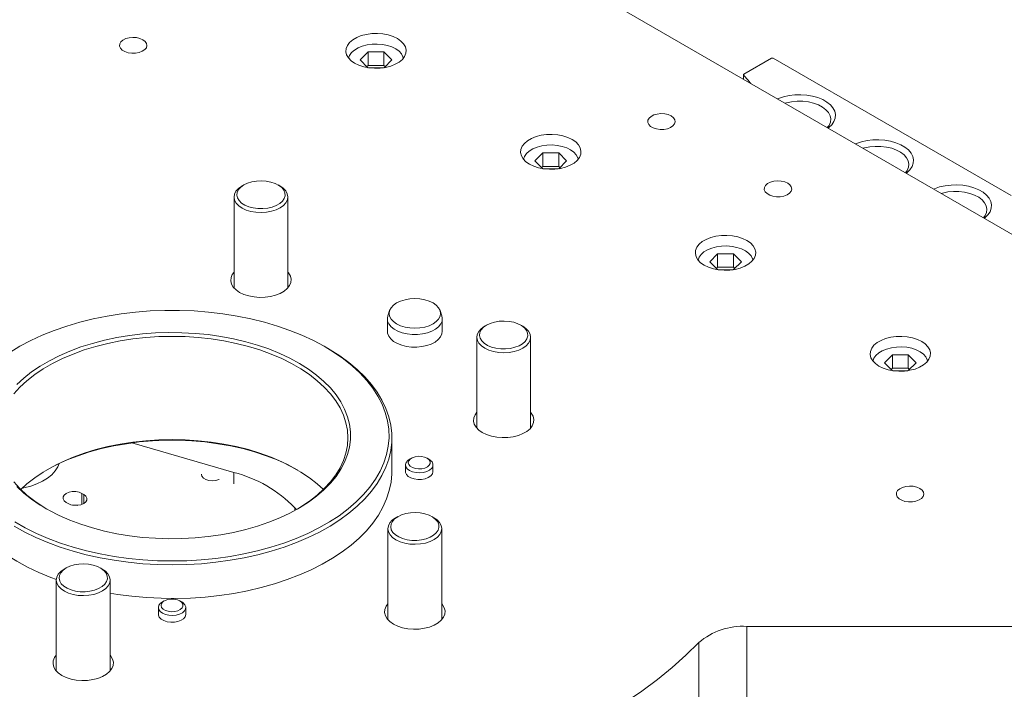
# Model space of a CAD drawing. Header units: millimetres. Extents: x 50 to 2915, y 50 to 2050.
# Tile 41 of 48: x 2359 to 2538, y 1555 to 1677. Entities that reach past the tile are written whole.
import ezdxf

# ---------------------------------------------------------------- set-up
doc = ezdxf.new("R2010")
doc.units = ezdxf.units.MM
doc.header["$LTSCALE"] = 10

msp = doc.modelspace()

# ---------------------------------------------------------------- linework, layer by layer
at = {"color": 7, "linetype": 'Continuous', "lineweight": 15}
for p, q in [((2623.501, 1589.42), (2376.951, 1731.751)), ((2421.086, 1669.499), (2422.53, 1670.942)), ((2422.53, 1670.942), (2425.417, 1670.942)), ((2422.53, 1668.493), (2422.53, 1670.942)), ((2425.417, 1670.942), (2426.86, 1669.499)), ((2425.417, 1668.493), (2425.417, 1670.942)), ((2422.515, 1668.071), (2421.086, 1669.499)), ((2426.86, 1669.499), (2425.431, 1668.071)), ((2495.992, 1669.803), (2490.93, 1666.881)), ((2496.275, 1669.803), (2539.6, 1644.792)), ((2422.53, 1668.493), (2422.311, 1668.274)), ((2425.417, 1668.493), (2422.53, 1668.493)), ((2425.334, 1668.056), (2422.612, 1668.056)), ((2425.635, 1668.274), (2425.417, 1668.493)), ((2490.872, 1666.799), (2490.872, 1665.985)), ((2452.906, 1651.13), (2454.35, 1652.573)), ((2454.335, 1649.702), (2452.906, 1651.13)), ((2454.35, 1652.573), (2457.236, 1652.573)), ((2454.35, 1650.124), (2454.35, 1652.573)), ((2457.236, 1652.573), (2458.68, 1651.13)), ((2457.236, 1650.124), (2457.236, 1652.573)), ((2458.68, 1651.13), (2457.251, 1649.702)), ((2454.35, 1650.124), (2454.131, 1649.905)), ((2457.236, 1650.124), (2454.35, 1650.124)), ((2457.154, 1649.687), (2454.432, 1649.687)), ((2457.455, 1649.905), (2457.236, 1650.124)), ((2399.915, 1646.755), (2399.561, 1646.551)), ((2406.492, 1646.551), (2406.138, 1646.755)), ((2398.126, 1644.551), (2398.126, 1628.003)), ((2407.926, 1628.003), (2407.926, 1644.551)), ((2484.726, 1632.761), (2486.169, 1634.204)), ((2486.169, 1634.204), (2489.056, 1634.204)), ((2486.169, 1631.754), (2486.169, 1634.204)), ((2489.056, 1634.204), (2490.5, 1632.761)), ((2489.056, 1631.754), (2489.056, 1634.204)), ((2486.155, 1631.332), (2484.726, 1632.761)), ((2486.169, 1631.754), (2485.951, 1631.536)), ((2489.056, 1631.754), (2486.169, 1631.754)), ((2488.974, 1631.318), (2486.252, 1631.318)), ((2489.275, 1631.536), (2489.056, 1631.754)), ((2490.5, 1632.761), (2489.071, 1631.332)), ((2426.044, 1622.393), (2426.044, 1620.107)), ((2426.451, 1623.885), (2426.135, 1622.94)), ((2435.954, 1622.94), (2435.638, 1623.885)), ((2436.044, 1620.107), (2436.044, 1622.393)), ((2444.109, 1621.242), (2443.755, 1621.038)), ((2450.686, 1621.038), (2450.332, 1621.242)), ((2442.32, 1619.038), (2442.32, 1602.49)), ((2452.12, 1602.49), (2452.12, 1619.038)), ((2415.139, 1617.044), (2414.785, 1617.248)), ((2516.546, 1614.392), (2517.989, 1615.835)), ((2517.989, 1615.835), (2520.876, 1615.835)), ((2517.989, 1613.385), (2517.989, 1615.835)), ((2520.876, 1615.835), (2522.319, 1614.392)), ((2520.876, 1613.385), (2520.876, 1615.835)), ((2517.974, 1612.963), (2516.546, 1614.392)), ((2517.989, 1613.385), (2517.771, 1613.167)), ((2520.876, 1613.385), (2517.989, 1613.385)), ((2521.094, 1613.167), (2520.876, 1613.385)), ((2522.319, 1614.392), (2520.891, 1612.963)), ((2520.794, 1612.948), (2518.071, 1612.948)), ((2398.084, 1594.422), (2379.532, 1599.809)), ((2426.85, 1594.594), (2426.85, 1600.718)), ((2429.35, 1595.819), (2429.35, 1594.594)), ((2429.757, 1596.608), (2430.082, 1596.839)), ((2430.436, 1597.043), (2430.082, 1596.839)), ((2433.618, 1596.839), (2433.265, 1597.043)), ((2434.35, 1594.594), (2434.35, 1595.819)), ((2370.763, 1590.407), (2370.41, 1590.612)), ((2367.581, 1588.979), (2367.935, 1588.775)), ((2409.489, 1587.665), (2409.184, 1588.015)), ((2427.932, 1586.391), (2427.579, 1586.187)), ((2434.51, 1586.187), (2434.156, 1586.391)), ((2426.144, 1584.187), (2426.144, 1567.639)), ((2435.944, 1567.639), (2435.944, 1584.187)), ((2367.562, 1577.053), (2367.209, 1576.849)), ((2374.139, 1576.849), (2373.786, 1577.053)), ((2365.774, 1574.849), (2365.774, 1558.301)), ((2375.574, 1558.301), (2375.574, 1574.849)), ((2384.757, 1570.63), (2385.082, 1570.861)), ((2385.436, 1571.065), (2385.082, 1570.861)), ((2388.618, 1570.861), (2388.265, 1571.065)), ((2384.35, 1569.841), (2384.35, 1568.616)), ((2389.35, 1568.616), (2389.35, 1569.841)), ((2491.462, 1566.428), (2588.476, 1566.428)), ((2491.462, 1553.363), (2491.462, 1566.428)), ((2482.745, 1550.419), (2482.745, 1563.483))]:
    msp.add_line(p, q, dxfattribs=at)
at = {"color": 8, "linetype": 'Continuous', "lineweight": 15}
for p, q in [((2490.892, 1666.749), (2490.892, 1665.974)), ((2398.084, 1592.381), (2398.084, 1594.422)), ((2370.41, 1590.612), (2370.41, 1588.612)), ((2370.763, 1588.775), (2370.763, 1590.407)), ((2409.184, 1588.015), (2409.184, 1587.496))]:
    msp.add_line(p, q, dxfattribs=at)
at = {"color": 7, "linetype": 'Continuous', "lineweight": 15, "flags": 128}
for points in [[(2420.084, 1668.887), (2419.436, 1669.338), (2418.942, 1669.85), (2418.619, 1670.405), (2418.479, 1670.986), (2418.526, 1671.571), (2418.758, 1672.141), (2419.168, 1672.677), (2419.742, 1673.161), (2420.46, 1673.575), (2421.297, 1673.906), (2422.225, 1674.143), (2423.213, 1674.277), (2424.227, 1674.304), (2425.232, 1674.223), (2426.195, 1674.037), (2427.081, 1673.752), (2427.862, 1673.377), (2428.511, 1672.927), (2429.005, 1672.415), (2429.327, 1671.859), (2429.467, 1671.279), (2429.42, 1670.694), (2429.188, 1670.123), (2428.778, 1669.587), (2428.205, 1669.104), (2427.487, 1668.69), (2426.65, 1668.358), (2425.721, 1668.122), (2424.733, 1667.988), (2423.719, 1667.961), (2422.714, 1668.041), (2421.752, 1668.228), (2420.865, 1668.513), (2420.084, 1668.887)], [(2381.547, 1673.173), (2381.958, 1672.86), (2382.208, 1672.494), (2382.278, 1672.103), (2382.162, 1671.716), (2381.869, 1671.361), (2381.422, 1671.065), (2380.853, 1670.849), (2380.204, 1670.731), (2379.523, 1670.717), (2378.862, 1670.81), (2378.268, 1671.003), (2377.787, 1671.281), (2377.453, 1671.623), (2377.292, 1672.005), (2377.315, 1672.398), (2377.521, 1672.773), (2377.895, 1673.101), (2378.408, 1673.36), (2379.023, 1673.528), (2379.694, 1673.595), (2380.371, 1673.555), (2381.004, 1673.411), (2381.547, 1673.173)], [(2418.997, 1669.78), (2419.176, 1670.312), (2419.529, 1670.822), (2420.043, 1671.283), (2420.699, 1671.681), (2421.473, 1671.999), (2422.338, 1672.227), (2423.262, 1672.356), (2424.211, 1672.382), (2425.152, 1672.304), (2426.05, 1672.125), (2426.873, 1671.85), (2427.592, 1671.491), (2428.179, 1671.06), (2428.615, 1670.572), (2428.883, 1670.045), (2428.949, 1669.78)], [(2490.892, 1666.749), (2490.88, 1666.766), (2490.874, 1666.783), (2490.872, 1666.801), (2490.875, 1666.818), (2490.882, 1666.836), (2490.894, 1666.852), (2490.91, 1666.867), (2490.93, 1666.881)], [(2497.079, 1662.402), (2497.225, 1662.464), (2498.159, 1662.785), (2499.171, 1663.013), (2500.234, 1663.142), (2501.32, 1663.168), (2502.398, 1663.09), (2503.439, 1662.911), (2504.415, 1662.636), (2505.3, 1662.271), (2506.068, 1661.828), (2506.699, 1661.317), (2507.176, 1660.754), (2507.486, 1660.152), (2507.621, 1659.53), (2507.576, 1658.903), (2507.353, 1658.289), (2506.958, 1657.705), (2506.402, 1657.166), (2506.294, 1657.082)], [(2506.142, 1657.17), (2506.449, 1657.583), (2506.7, 1658.157), (2506.769, 1658.748), (2506.654, 1659.337), (2506.359, 1659.904), (2505.893, 1660.432), (2505.272, 1660.903), (2504.514, 1661.303), (2503.646, 1661.618), (2502.694, 1661.838), (2501.689, 1661.957), (2500.663, 1661.97), (2499.65, 1661.878), (2498.681, 1661.682), (2498.442, 1661.615)], [(2477.713, 1659.294), (2478.125, 1658.981), (2478.374, 1658.616), (2478.444, 1658.225), (2478.328, 1657.837), (2478.036, 1657.482), (2477.589, 1657.186), (2477.019, 1656.97), (2476.37, 1656.852), (2475.69, 1656.838), (2475.028, 1656.931), (2474.435, 1657.124), (2473.954, 1657.402), (2473.62, 1657.744), (2473.459, 1658.126), (2473.482, 1658.519), (2473.688, 1658.894), (2474.061, 1659.222), (2474.574, 1659.481), (2475.189, 1659.649), (2475.86, 1659.716), (2476.537, 1659.676), (2477.171, 1659.532), (2477.713, 1659.294)], [(2451.904, 1650.518), (2451.256, 1650.969), (2450.762, 1651.481), (2450.439, 1652.036), (2450.299, 1652.616), (2450.346, 1653.202), (2450.578, 1653.772), (2450.988, 1654.308), (2451.562, 1654.791), (2452.279, 1655.206), (2453.117, 1655.537), (2454.045, 1655.774), (2455.033, 1655.908), (2456.047, 1655.935), (2457.052, 1655.854), (2458.015, 1655.668), (2458.901, 1655.382), (2459.682, 1655.008), (2460.33, 1654.557), (2460.824, 1654.046), (2461.147, 1653.49), (2461.287, 1652.91), (2461.24, 1652.324), (2461.008, 1651.754), (2460.598, 1651.218), (2460.024, 1650.735), (2459.307, 1650.32), (2458.469, 1649.989), (2457.541, 1649.753), (2456.553, 1649.618), (2455.539, 1649.591), (2454.534, 1649.672), (2453.571, 1649.859), (2452.685, 1650.144), (2451.904, 1650.518)], [(2511.292, 1654.197), (2511.438, 1654.259), (2512.371, 1654.58), (2513.384, 1654.808), (2514.447, 1654.937), (2515.533, 1654.963), (2516.611, 1654.885), (2517.652, 1654.706), (2518.628, 1654.431), (2519.512, 1654.066), (2520.281, 1653.623), (2520.912, 1653.112), (2521.389, 1652.549), (2521.699, 1651.948), (2521.834, 1651.325), (2521.789, 1650.698), (2521.566, 1650.085), (2521.171, 1649.5), (2520.615, 1648.961), (2520.507, 1648.877)], [(2450.817, 1651.411), (2450.996, 1651.943), (2451.349, 1652.453), (2451.863, 1652.914), (2452.519, 1653.311), (2453.293, 1653.63), (2454.158, 1653.858), (2455.081, 1653.987), (2456.031, 1654.013), (2456.972, 1653.935), (2457.87, 1653.756), (2458.693, 1653.481), (2459.412, 1653.122), (2459.999, 1652.691), (2460.435, 1652.203), (2460.703, 1651.676), (2460.769, 1651.411)], [(2520.355, 1648.965), (2520.662, 1649.378), (2520.913, 1649.952), (2520.982, 1650.543), (2520.867, 1651.132), (2520.572, 1651.699), (2520.106, 1652.227), (2519.485, 1652.698), (2518.727, 1653.098), (2517.859, 1653.413), (2516.906, 1653.633), (2515.901, 1653.752), (2514.876, 1653.765), (2513.862, 1653.673), (2512.894, 1653.477), (2512.655, 1653.41)], [(2399.343, 1646.349), (2399.903, 1646.748), (2400.59, 1647.075), (2401.378, 1647.314), (2402.233, 1647.458), (2403.12, 1647.499), (2404.004, 1647.436), (2404.847, 1647.272), (2405.616, 1647.013), (2406.279, 1646.67), (2406.809, 1646.257), (2407.184, 1645.791), (2407.389, 1645.29), (2407.415, 1644.777), (2407.261, 1644.27), (2406.934, 1643.792), (2406.447, 1643.362), (2405.82, 1642.997), (2405.079, 1642.713), (2404.254, 1642.52), (2403.378, 1642.427), (2402.488, 1642.438), (2401.62, 1642.553), (2400.809, 1642.765), (2400.09, 1643.068), (2399.49, 1643.448), (2399.036, 1643.89), (2398.744, 1644.375), (2398.628, 1644.885), (2398.692, 1645.397), (2398.934, 1645.892), (2399.343, 1646.349)], [(2498.927, 1647.048), (2499.338, 1646.735), (2499.588, 1646.369), (2499.657, 1645.978), (2499.542, 1645.591), (2499.249, 1645.236), (2498.802, 1644.94), (2498.232, 1644.724), (2497.584, 1644.605), (2496.903, 1644.592), (2496.242, 1644.685), (2495.648, 1644.878), (2495.167, 1645.156), (2494.833, 1645.498), (2494.672, 1645.88), (2494.695, 1646.273), (2494.901, 1646.648), (2495.274, 1646.976), (2495.788, 1647.234), (2496.402, 1647.403), (2497.073, 1647.47), (2497.751, 1647.43), (2498.384, 1647.286), (2498.927, 1647.048)], [(2406.492, 1646.551), (2407.072, 1646.147), (2407.534, 1645.661), (2407.822, 1645.132), (2407.926, 1644.58), (2407.842, 1644.028), (2407.572, 1643.496), (2407.128, 1643.004), (2406.527, 1642.572), (2405.791, 1642.215), (2404.948, 1641.949), (2404.032, 1641.783), (2403.077, 1641.723), (2402.12, 1641.771), (2401.198, 1641.927), (2400.346, 1642.183), (2399.597, 1642.53), (2398.98, 1642.955), (2398.519, 1643.442), (2398.231, 1643.971), (2398.127, 1644.522), (2398.211, 1645.074), (2398.48, 1645.606), (2398.924, 1646.098), (2398.924, 1646.098)], [(2398.924, 1646.098), (2399.526, 1646.53), (2399.561, 1646.551)], [(2525.505, 1645.992), (2525.651, 1646.054), (2526.584, 1646.375), (2527.596, 1646.603), (2528.66, 1646.732), (2529.745, 1646.758), (2530.824, 1646.68), (2531.865, 1646.501), (2532.841, 1646.226), (2533.725, 1645.861), (2534.493, 1645.418), (2535.125, 1644.907), (2535.602, 1644.344), (2535.912, 1643.743), (2536.046, 1643.12), (2536.002, 1642.494), (2535.779, 1641.88), (2535.384, 1641.295), (2534.827, 1640.757), (2534.72, 1640.672)], [(2534.568, 1640.76), (2534.875, 1641.173), (2535.126, 1641.748), (2535.195, 1642.338), (2535.08, 1642.927), (2534.785, 1643.494), (2534.319, 1644.022), (2533.697, 1644.493), (2532.94, 1644.893), (2532.071, 1645.208), (2531.119, 1645.428), (2530.114, 1645.547), (2529.089, 1645.56), (2528.075, 1645.468), (2527.107, 1645.272), (2526.867, 1645.205)], [(2483.724, 1632.149), (2483.075, 1632.6), (2482.581, 1633.111), (2482.259, 1633.667), (2482.119, 1634.247), (2482.166, 1634.833), (2482.398, 1635.403), (2482.808, 1635.939), (2483.381, 1636.422), (2484.099, 1636.837), (2484.936, 1637.168), (2485.865, 1637.404), (2486.853, 1637.539), (2487.867, 1637.566), (2488.872, 1637.485), (2489.834, 1637.298), (2490.721, 1637.013), (2491.502, 1636.639), (2492.15, 1636.188), (2492.644, 1635.676), (2492.967, 1635.121), (2493.107, 1634.541), (2493.06, 1633.955), (2492.828, 1633.385), (2492.418, 1632.849), (2491.844, 1632.365), (2491.126, 1631.951), (2490.289, 1631.62), (2489.361, 1631.383), (2488.373, 1631.249), (2487.359, 1631.222), (2486.354, 1631.303), (2485.391, 1631.489), (2484.505, 1631.774), (2483.724, 1632.149)], [(2482.637, 1633.042), (2482.815, 1633.574), (2483.169, 1634.083), (2483.683, 1634.545), (2484.339, 1634.942), (2485.113, 1635.261), (2485.977, 1635.488), (2486.901, 1635.618), (2487.851, 1635.644), (2488.792, 1635.566), (2489.69, 1635.386), (2490.513, 1635.112), (2491.231, 1634.753), (2491.819, 1634.321), (2492.255, 1633.834), (2492.522, 1633.307), (2492.589, 1633.042)], [(2407.926, 1630.887), (2408.058, 1630.728), (2408.38, 1630.172), (2408.52, 1629.592), (2408.474, 1629.006), (2408.241, 1628.436), (2407.831, 1627.9), (2407.258, 1627.417), (2406.54, 1627.002), (2405.703, 1626.671), (2404.774, 1626.435), (2403.786, 1626.3), (2402.772, 1626.273), (2401.767, 1626.354), (2400.805, 1626.541), (2399.918, 1626.826), (2399.137, 1627.2), (2398.489, 1627.651), (2397.995, 1628.163), (2397.672, 1628.718), (2397.532, 1629.298), (2397.579, 1629.884), (2397.811, 1630.454), (2398.126, 1630.887)], [(2431.044, 1620.672), (2430.132, 1620.724), (2429.254, 1620.878), (2428.445, 1621.127), (2427.736, 1621.463), (2427.154, 1621.872), (2426.722, 1622.339), (2426.456, 1622.846), (2426.366, 1623.373), (2426.456, 1623.9), (2426.722, 1624.406), (2427.154, 1624.873), (2427.736, 1625.283), (2428.445, 1625.619), (2429.254, 1625.868), (2430.132, 1626.022), (2431.044, 1626.074), (2431.957, 1626.022), (2432.835, 1625.868), (2433.643, 1625.619), (2434.352, 1625.283), (2434.934, 1624.873), (2435.367, 1624.406), (2435.633, 1623.9), (2435.723, 1623.373), (2435.633, 1622.846), (2435.367, 1622.339), (2434.934, 1621.872), (2434.352, 1621.463), (2433.643, 1621.127), (2432.835, 1620.878), (2431.957, 1620.724), (2431.044, 1620.672)], [(2386.85, 1578.323), (2389.517, 1578.375), (2392.171, 1578.531), (2394.801, 1578.79), (2397.395, 1579.151), (2399.941, 1579.612), (2402.427, 1580.171), (2404.842, 1580.826), (2407.175, 1581.574), (2409.415, 1582.411), (2411.552, 1583.333), (2413.577, 1584.336), (2415.479, 1585.416), (2417.251, 1586.567), (2418.885, 1587.786), (2420.372, 1589.064), (2421.706, 1590.398), (2422.881, 1591.781), (2423.891, 1593.207), (2424.733, 1594.668), (2425.402, 1596.16), (2425.895, 1597.673), (2426.209, 1599.203), (2426.344, 1600.741), (2426.299, 1602.281), (2426.074, 1603.816), (2425.67, 1605.339), (2425.089, 1606.842), (2424.334, 1608.319), (2423.407, 1609.764), (2422.313, 1611.169), (2421.058, 1612.528), (2419.647, 1613.835), (2418.086, 1615.084), (2416.382, 1616.27), (2414.544, 1617.386), (2412.579, 1618.428), (2410.497, 1619.391), (2408.307, 1620.271), (2406.02, 1621.064), (2403.644, 1621.766), (2401.192, 1622.373), (2398.675, 1622.883), (2396.104, 1623.295), (2393.49, 1623.605), (2390.846, 1623.812), (2388.184, 1623.916), (2385.516, 1623.916), (2382.854, 1623.812), (2380.21, 1623.605), (2377.597, 1623.295), (2375.025, 1622.883), (2372.508, 1622.373), (2370.056, 1621.766), (2367.681, 1621.064), (2365.393, 1620.271), (2363.203, 1619.391), (2361.121, 1618.428), (2359.156, 1617.386), (2357.318, 1616.27)], [(2435.954, 1622.94), (2436.039, 1622.53), (2435.993, 1621.982), (2435.769, 1621.449), (2435.374, 1620.95), (2434.823, 1620.503), (2434.135, 1620.124), (2433.335, 1619.827), (2432.453, 1619.624), (2431.52, 1619.52), (2430.569, 1619.52), (2429.636, 1619.624), (2428.753, 1619.827), (2427.953, 1620.124), (2427.266, 1620.503), (2426.714, 1620.95), (2426.319, 1621.449), (2426.095, 1621.982), (2426.05, 1622.53), (2426.135, 1622.94)], [(2450.686, 1621.038), (2451.266, 1620.634), (2451.728, 1620.148), (2452.016, 1619.619), (2452.12, 1619.068), (2452.036, 1618.515), (2451.767, 1617.983), (2451.323, 1617.491), (2450.721, 1617.059), (2449.985, 1616.703), (2449.142, 1616.436), (2448.226, 1616.27), (2447.271, 1616.21), (2446.314, 1616.258), (2445.392, 1616.414), (2444.54, 1616.67), (2443.792, 1617.018), (2443.175, 1617.443), (2442.713, 1617.929), (2442.425, 1618.458), (2442.321, 1619.009), (2442.405, 1619.561), (2442.674, 1620.094), (2443.118, 1620.585), (2443.118, 1620.585)], [(2443.537, 1620.836), (2444.097, 1621.235), (2444.784, 1621.562), (2445.572, 1621.802), (2446.427, 1621.945), (2447.314, 1621.986), (2448.198, 1621.923), (2449.041, 1621.759), (2449.81, 1621.5), (2450.473, 1621.157), (2451.003, 1620.744), (2451.378, 1620.278), (2451.583, 1619.778), (2451.609, 1619.264), (2451.456, 1618.758), (2451.129, 1618.28), (2450.642, 1617.849), (2450.015, 1617.484), (2449.273, 1617.2), (2448.448, 1617.007), (2447.572, 1616.915), (2446.682, 1616.926), (2445.814, 1617.04), (2445.004, 1617.252), (2444.284, 1617.555), (2443.684, 1617.935), (2443.23, 1618.377), (2442.938, 1618.862), (2442.822, 1619.372), (2442.886, 1619.885), (2443.128, 1620.379), (2443.537, 1620.836)], [(2443.118, 1620.585), (2443.72, 1621.018), (2443.755, 1621.038)], [(2358.019, 1608.733), (2359.137, 1609.955), (2360.41, 1611.124), (2361.831, 1612.236), (2363.392, 1613.283), (2365.085, 1614.26), (2366.898, 1615.161), (2368.824, 1615.981), (2370.85, 1616.716), (2372.966, 1617.362), (2375.159, 1617.914), (2377.418, 1618.371), (2379.729, 1618.728), (2382.081, 1618.985), (2384.459, 1619.14), (2386.85, 1619.191)], [(2358.605, 1610.407), (2359.869, 1611.586), (2361.281, 1612.708), (2362.832, 1613.766), (2364.515, 1614.756), (2366.319, 1615.671), (2368.236, 1616.506), (2370.255, 1617.258), (2372.364, 1617.921), (2374.552, 1618.493), (2376.807, 1618.97), (2379.117, 1619.349), (2381.47, 1619.629), (2383.851, 1619.808), (2386.25, 1619.885), (2388.651, 1619.859), (2391.043, 1619.731), (2393.411, 1619.502), (2395.744, 1619.172), (2398.028, 1618.743), (2400.252, 1618.219), (2402.402, 1617.601), (2404.467, 1616.893), (2406.436, 1616.099), (2408.298, 1615.223), (2410.042, 1614.27), (2411.661, 1613.245), (2413.143, 1612.154), (2414.482, 1611.003), (2415.67, 1609.798), (2416.701, 1608.546), (2417.569, 1607.253), (2418.268, 1605.926), (2418.797, 1604.574), (2419.151, 1603.202), (2419.328, 1601.82), (2419.328, 1600.433), (2419.151, 1599.05), (2418.797, 1597.679), (2418.268, 1596.326), (2417.569, 1595), (2416.701, 1593.707), (2415.67, 1592.455), (2414.482, 1591.249), (2413.143, 1590.098), (2411.661, 1589.008), (2410.042, 1587.983), (2408.298, 1587.03), (2406.436, 1586.154), (2404.467, 1585.36), (2402.402, 1584.652), (2400.252, 1584.034), (2398.028, 1583.509), (2395.744, 1583.081), (2393.411, 1582.751), (2391.043, 1582.521), (2388.651, 1582.393), (2386.25, 1582.368), (2383.851, 1582.444), (2381.47, 1582.623), (2379.117, 1582.903), (2376.807, 1583.283), (2374.552, 1583.76), (2372.364, 1584.331), (2370.255, 1584.995), (2368.236, 1585.746), (2366.319, 1586.582), (2364.515, 1587.497), (2362.832, 1588.487), (2361.281, 1589.545), (2359.869, 1590.667), (2358.605, 1591.846)], [(2386.85, 1619.191), (2389.241, 1619.14), (2391.619, 1618.985), (2393.971, 1618.728), (2396.282, 1618.371), (2398.541, 1617.914), (2400.734, 1617.362), (2402.85, 1616.716), (2404.876, 1615.981), (2406.802, 1615.161), (2408.616, 1614.26), (2410.308, 1613.283), (2411.869, 1612.236), (2413.29, 1611.124), (2414.563, 1609.955), (2415.681, 1608.733), (2416.638, 1607.467), (2417.428, 1606.163), (2418.048, 1604.829), (2418.493, 1603.471), (2418.761, 1602.099), (2418.85, 1600.718), (2418.761, 1599.338), (2418.493, 1597.965), (2418.048, 1596.607), (2417.428, 1595.273), (2416.638, 1593.969), (2415.681, 1592.703), (2414.563, 1591.481), (2413.29, 1590.312), (2411.869, 1589.2), (2410.308, 1588.153), (2409.657, 1587.76)], [(2436.044, 1620.107), (2435.975, 1619.628), (2435.729, 1619.098), (2435.314, 1618.604), (2434.744, 1618.165), (2434.041, 1617.796), (2433.229, 1617.51), (2432.338, 1617.319), (2431.401, 1617.228), (2430.451, 1617.241), (2429.522, 1617.357), (2428.648, 1617.573), (2427.861, 1617.881), (2427.189, 1618.269), (2426.656, 1618.723), (2426.282, 1619.228), (2426.08, 1619.764), (2426.044, 1620.107)], [(2515.544, 1613.78), (2514.895, 1614.23), (2514.401, 1614.742), (2514.079, 1615.298), (2513.938, 1615.878), (2513.985, 1616.463), (2514.218, 1617.034), (2514.628, 1617.57), (2515.201, 1618.053), (2515.919, 1618.467), (2516.756, 1618.799), (2517.685, 1619.035), (2518.673, 1619.169), (2519.687, 1619.196), (2520.692, 1619.115), (2521.654, 1618.929), (2522.541, 1618.644), (2523.322, 1618.27), (2523.97, 1617.819), (2524.464, 1617.307), (2524.787, 1616.752), (2524.927, 1616.171), (2524.88, 1615.586), (2524.647, 1615.016), (2524.238, 1614.48), (2523.664, 1613.996), (2522.946, 1613.582), (2522.109, 1613.251), (2521.18, 1613.014), (2520.192, 1612.88), (2519.179, 1612.853), (2518.173, 1612.934), (2517.211, 1613.12), (2516.324, 1613.405), (2515.544, 1613.78)], [(2415.139, 1617.044), (2415.603, 1616.771), (2417.396, 1615.627), (2419.053, 1614.415), (2420.566, 1613.143), (2421.928, 1611.815), (2423.134, 1610.438), (2424.177, 1609.017), (2425.054, 1607.559), (2425.76, 1606.071), (2426.293, 1604.559), (2426.649, 1603.029), (2426.828, 1601.49), (2426.828, 1599.946), (2426.649, 1598.407), (2426.293, 1596.877), (2425.76, 1595.365), (2425.054, 1593.877), (2424.177, 1592.419), (2423.134, 1590.998), (2421.928, 1589.621), (2420.566, 1588.293), (2419.053, 1587.021), (2417.396, 1585.81), (2415.603, 1584.665), (2413.681, 1583.592), (2411.64, 1582.596), (2409.488, 1581.68), (2407.235, 1580.85), (2404.89, 1580.108), (2402.466, 1579.459), (2399.971, 1578.904), (2397.418, 1578.447), (2394.818, 1578.089), (2392.182, 1577.833), (2389.522, 1577.678), (2386.85, 1577.627), (2384.178, 1577.678), (2381.519, 1577.833), (2378.883, 1578.089), (2376.282, 1578.447), (2373.729, 1578.904), (2371.235, 1579.459), (2368.81, 1580.108), (2366.465, 1580.85), (2364.212, 1581.68), (2362.06, 1582.596), (2360.019, 1583.592), (2358.097, 1584.665)], [(2514.456, 1614.672), (2514.635, 1615.205), (2514.988, 1615.714), (2515.502, 1616.176), (2516.158, 1616.573), (2516.933, 1616.891), (2517.797, 1617.119), (2518.721, 1617.249), (2519.671, 1617.275), (2520.611, 1617.197), (2521.51, 1617.017), (2522.333, 1616.743), (2523.051, 1616.383), (2523.639, 1615.952), (2524.074, 1615.464), (2524.342, 1614.938), (2524.409, 1614.672)], [(2452.12, 1605.374), (2452.252, 1605.215), (2452.574, 1604.659), (2452.715, 1604.079), (2452.668, 1603.494), (2452.435, 1602.923), (2452.025, 1602.387), (2451.452, 1601.904), (2450.734, 1601.49), (2449.897, 1601.158), (2448.968, 1600.922), (2447.98, 1600.788), (2446.966, 1600.761), (2445.961, 1600.842), (2444.999, 1601.028), (2444.112, 1601.313), (2443.331, 1601.687), (2442.683, 1602.138), (2442.189, 1602.65), (2441.867, 1603.205), (2441.726, 1603.786), (2441.773, 1604.371), (2442.006, 1604.941), (2442.32, 1605.374)], [(2359.293, 1591.328), (2360.41, 1592.344), (2361.831, 1593.455), (2363.392, 1594.503), (2365.085, 1595.479), (2366.898, 1596.381), (2368.824, 1597.201), (2370.85, 1597.936), (2372.966, 1598.581), (2375.159, 1599.134), (2377.418, 1599.59), (2379.729, 1599.948), (2382.081, 1600.204), (2384.459, 1600.359), (2386.85, 1600.411), (2389.241, 1600.359), (2391.619, 1600.204), (2393.971, 1599.948), (2396.282, 1599.59), (2398.541, 1599.134), (2400.734, 1598.581), (2402.85, 1597.936), (2404.876, 1597.201), (2406.802, 1596.381), (2408.616, 1595.479), (2410.308, 1594.503), (2411.869, 1593.455), (2413.29, 1592.344), (2414.408, 1591.328)], [(2364.044, 1594.896), (2364.082, 1594.918), (2365.857, 1595.852), (2367.747, 1596.708), (2369.741, 1597.481), (2371.828, 1598.167), (2373.998, 1598.762), (2376.238, 1599.263), (2378.535, 1599.667), (2380.878, 1599.972), (2383.254, 1600.176), (2385.649, 1600.278), (2388.051, 1600.278), (2390.446, 1600.176), (2392.822, 1599.972), (2395.165, 1599.667), (2397.463, 1599.263), (2399.702, 1598.762), (2401.872, 1598.167), (2403.959, 1597.481), (2405.953, 1596.708), (2407.843, 1595.852), (2409.618, 1594.918), (2409.657, 1594.896)], [(2430.176, 1596.859), (2430.573, 1597.115), (2431.083, 1597.293), (2431.661, 1597.376), (2432.257, 1597.358), (2432.816, 1597.238), (2433.289, 1597.029), (2433.635, 1596.748), (2433.822, 1596.422), (2433.833, 1596.077), (2433.669, 1595.747), (2433.343, 1595.459), (2432.884, 1595.239), (2432.333, 1595.107), (2431.74, 1595.074), (2431.156, 1595.144), (2430.634, 1595.31), (2430.22, 1595.558), (2429.951, 1595.865), (2429.85, 1596.204), (2429.928, 1596.546), (2430.176, 1596.859)], [(2366.301, 1596.065), (2366.044, 1595.423), (2365.584, 1594.699), (2364.962, 1594.016), (2364.188, 1593.388), (2363.275, 1592.825), (2362.241, 1592.337), (2361.103, 1591.933), (2359.882, 1591.62), (2359.521, 1591.548)], [(2433.618, 1596.839), (2433.839, 1596.693), (2434.174, 1596.351), (2434.337, 1595.969), (2434.315, 1595.576), (2434.11, 1595.201), (2433.737, 1594.872), (2433.225, 1594.613), (2432.611, 1594.444), (2431.94, 1594.377), (2431.263, 1594.416), (2430.629, 1594.56), (2430.086, 1594.796), (2429.673, 1595.109), (2429.422, 1595.475), (2429.351, 1595.865), (2429.466, 1596.253), (2429.757, 1596.608), (2429.757, 1596.608)], [(2365.778, 1574.966), (2364.766, 1575.341), (2362.588, 1576.235), (2360.518, 1577.212), (2358.566, 1578.266), (2356.74, 1579.393), (2355.048, 1580.588), (2353.499, 1581.845), (2352.098, 1583.16), (2350.853, 1584.525), (2349.768, 1585.936), (2348.849, 1587.385), (2348.1, 1588.866), (2347.524, 1590.373), (2347.123, 1591.899), (2346.9, 1593.437), (2346.85, 1594.594)], [(2426.85, 1594.594), (2426.845, 1594.208), (2426.711, 1592.667), (2426.399, 1591.134), (2425.91, 1589.617), (2425.247, 1588.122), (2424.412, 1586.656), (2423.41, 1585.225), (2422.244, 1583.837), (2420.921, 1582.496), (2419.445, 1581.209), (2417.823, 1579.982), (2416.064, 1578.821), (2414.173, 1577.729), (2412.161, 1576.713), (2410.036, 1575.777), (2407.807, 1574.925), (2405.485, 1574.161), (2403.079, 1573.488), (2400.601, 1572.91), (2398.061, 1572.428), (2395.471, 1572.045), (2392.843, 1571.763), (2390.188, 1571.583), (2387.518, 1571.506), (2384.846, 1571.531), (2382.182, 1571.66), (2379.539, 1571.891), (2376.928, 1572.224), (2375.574, 1572.439)], [(2395.403, 1593.16), (2395.346, 1593.136), (2394.786, 1592.982), (2394.171, 1592.933), (2393.559, 1592.993), (2393.008, 1593.158), (2392.57, 1593.411), (2392.284, 1593.73), (2392.179, 1594.083), (2392.179, 1594.102)], [(2434.35, 1594.594), (2434.349, 1594.545), (2434.233, 1594.157), (2433.941, 1593.802), (2433.493, 1593.506), (2432.924, 1593.291), (2432.275, 1593.172), (2431.594, 1593.158), (2430.933, 1593.251), (2430.34, 1593.444), (2429.858, 1593.722), (2429.524, 1594.065), (2429.363, 1594.446), (2429.35, 1594.594)], [(2364.044, 1587.76), (2363.392, 1588.153), (2361.831, 1589.2), (2360.41, 1590.312), (2359.137, 1591.481), (2358.019, 1592.703)], [(2522.968, 1591.532), (2523.38, 1591.219), (2523.629, 1590.854), (2523.699, 1590.463), (2523.583, 1590.075), (2523.291, 1589.72), (2522.843, 1589.424), (2522.274, 1589.209), (2521.625, 1589.09), (2520.945, 1589.076), (2520.283, 1589.169), (2519.69, 1589.362), (2519.208, 1589.64), (2518.875, 1589.982), (2518.713, 1590.364), (2518.737, 1590.757), (2518.943, 1591.132), (2519.316, 1591.46), (2519.829, 1591.719), (2520.444, 1591.888), (2521.115, 1591.954), (2521.792, 1591.914), (2522.426, 1591.77), (2522.968, 1591.532)], [(2370.41, 1590.612), (2369.904, 1590.824), (2369.309, 1590.935), (2368.683, 1590.935), (2368.088, 1590.824), (2367.581, 1590.612), (2367.214, 1590.319), (2367.02, 1589.976), (2367.02, 1589.615), (2367.214, 1589.271), (2367.581, 1588.979)], [(2367.935, 1588.775), (2368.441, 1588.562), (2369.036, 1588.451), (2369.662, 1588.451), (2370.257, 1588.562), (2370.763, 1588.775), (2371.131, 1589.067), (2371.325, 1589.41), (2371.325, 1589.772), (2371.131, 1590.115), (2370.763, 1590.407)], [(2369.602, 1588.446), (2369.309, 1588.486), (2368.743, 1588.491)], [(2427.361, 1585.985), (2427.921, 1586.384), (2428.608, 1586.711), (2429.396, 1586.951), (2430.251, 1587.094), (2431.138, 1587.135), (2432.022, 1587.072), (2432.865, 1586.908), (2433.634, 1586.649), (2434.297, 1586.306), (2434.827, 1585.893), (2435.202, 1585.427), (2435.407, 1584.927), (2435.433, 1584.413), (2435.279, 1583.907), (2434.952, 1583.428), (2434.465, 1582.998), (2433.838, 1582.633), (2433.097, 1582.349), (2432.272, 1582.156), (2431.396, 1582.064), (2430.506, 1582.075), (2429.638, 1582.189), (2428.827, 1582.401), (2428.108, 1582.704), (2427.508, 1583.084), (2427.053, 1583.526), (2426.762, 1584.011), (2426.646, 1584.521), (2426.71, 1585.034), (2426.952, 1585.528), (2427.361, 1585.985)], [(2358.221, 1585.416), (2360.123, 1584.336), (2362.148, 1583.333), (2364.285, 1582.411), (2366.525, 1581.574), (2368.858, 1580.826), (2371.273, 1580.171), (2373.759, 1579.612), (2376.305, 1579.151), (2378.899, 1578.79), (2381.529, 1578.531), (2384.183, 1578.375), (2386.85, 1578.323)], [(2434.51, 1586.187), (2435.09, 1585.783), (2435.552, 1585.297), (2435.84, 1584.768), (2435.944, 1584.216), (2435.86, 1583.664), (2435.59, 1583.132), (2435.146, 1582.64), (2434.545, 1582.208), (2433.809, 1581.852), (2432.966, 1581.585), (2432.05, 1581.419), (2431.095, 1581.359), (2430.138, 1581.407), (2429.216, 1581.563), (2428.364, 1581.819), (2427.615, 1582.166), (2426.998, 1582.591), (2426.537, 1583.078), (2426.249, 1583.607), (2426.145, 1584.158), (2426.229, 1584.71), (2426.498, 1585.243), (2426.942, 1585.734), (2426.942, 1585.734)], [(2426.942, 1585.734), (2427.544, 1586.167), (2427.579, 1586.187)], [(2366.99, 1576.646), (2367.55, 1577.046), (2368.238, 1577.372), (2369.025, 1577.612), (2369.88, 1577.756), (2370.768, 1577.797), (2371.651, 1577.734), (2372.495, 1577.57), (2373.264, 1577.311), (2373.927, 1576.968), (2374.457, 1576.555), (2374.832, 1576.088), (2375.036, 1575.588), (2375.063, 1575.074), (2374.909, 1574.568), (2374.582, 1574.09), (2374.095, 1573.66), (2373.468, 1573.295), (2372.727, 1573.011), (2371.901, 1572.818), (2371.026, 1572.725), (2370.135, 1572.736), (2369.267, 1572.85), (2368.457, 1573.063), (2367.737, 1573.366), (2367.138, 1573.746), (2366.683, 1574.187), (2366.392, 1574.673), (2366.276, 1575.183), (2366.34, 1575.695), (2366.581, 1576.19), (2366.99, 1576.646)], [(2374.139, 1576.849), (2374.72, 1576.445), (2375.181, 1575.958), (2375.47, 1575.429), (2375.574, 1574.878), (2375.489, 1574.326), (2375.22, 1573.793), (2374.776, 1573.302), (2374.174, 1572.87), (2373.438, 1572.513), (2372.596, 1572.247), (2371.679, 1572.08), (2370.725, 1572.02), (2369.768, 1572.069), (2368.846, 1572.224), (2367.994, 1572.481), (2367.245, 1572.828), (2366.628, 1573.253), (2366.167, 1573.739), (2365.878, 1574.268), (2365.774, 1574.82), (2365.858, 1575.372), (2366.128, 1575.904), (2366.572, 1576.396)], [(2366.572, 1576.396), (2367.173, 1576.828), (2367.209, 1576.849)], [(2388.618, 1570.861), (2388.839, 1570.715), (2389.174, 1570.373), (2389.337, 1569.991), (2389.315, 1569.598), (2389.11, 1569.223), (2388.737, 1568.894), (2388.225, 1568.635), (2387.611, 1568.466), (2386.94, 1568.399), (2386.263, 1568.438), (2385.629, 1568.582), (2385.086, 1568.819), (2384.673, 1569.131), (2384.422, 1569.497), (2384.351, 1569.888), (2384.466, 1570.275), (2384.757, 1570.63), (2384.757, 1570.63)], [(2385.176, 1570.881), (2385.573, 1571.137), (2386.083, 1571.315), (2386.661, 1571.399), (2387.257, 1571.38), (2387.816, 1571.26), (2388.289, 1571.051), (2388.635, 1570.77), (2388.822, 1570.444), (2388.833, 1570.1), (2388.669, 1569.769), (2388.343, 1569.481), (2387.884, 1569.261), (2387.333, 1569.129), (2386.74, 1569.096), (2386.156, 1569.166), (2385.634, 1569.332), (2385.22, 1569.58), (2384.951, 1569.887), (2384.85, 1570.226), (2384.928, 1570.568), (2385.176, 1570.881)], [(2435.944, 1570.523), (2436.076, 1570.364), (2436.398, 1569.808), (2436.538, 1569.228), (2436.492, 1568.643), (2436.259, 1568.072), (2435.849, 1567.536), (2435.276, 1567.053), (2434.558, 1566.639), (2433.721, 1566.307), (2432.792, 1566.071), (2431.804, 1565.937), (2430.79, 1565.91), (2429.785, 1565.99), (2428.823, 1566.177), (2427.936, 1566.462), (2427.155, 1566.836), (2426.507, 1567.287), (2426.013, 1567.799), (2425.69, 1568.354), (2425.55, 1568.935), (2425.597, 1569.52), (2425.829, 1570.09), (2426.144, 1570.523)], [(2389.35, 1568.616), (2389.349, 1568.567), (2389.233, 1568.179), (2388.941, 1567.825), (2388.493, 1567.528), (2387.924, 1567.313), (2387.275, 1567.194), (2386.594, 1567.18), (2385.933, 1567.273), (2385.34, 1567.466), (2384.858, 1567.744), (2384.524, 1568.087), (2384.363, 1568.468), (2384.35, 1568.616)], [(2440.741, 1539.235), (2444.726, 1540.592), (2448.608, 1542.045), (2452.381, 1543.591), (2456.038, 1545.227), (2459.573, 1546.95), (2462.979, 1548.757), (2466.25, 1550.646), (2469.381, 1552.612), (2472.366, 1554.653), (2475.2, 1556.764), (2477.877, 1558.942), (2480.394, 1561.183), (2482.745, 1563.483)], [(2375.574, 1561.185), (2375.705, 1561.025), (2376.028, 1560.47), (2376.168, 1559.89), (2376.121, 1559.304), (2375.889, 1558.734), (2375.479, 1558.198), (2374.905, 1557.715), (2374.188, 1557.3), (2373.35, 1556.969), (2372.422, 1556.732), (2371.434, 1556.598), (2370.42, 1556.571), (2369.415, 1556.652), (2368.452, 1556.838), (2367.566, 1557.123), (2366.785, 1557.498), (2366.136, 1557.949), (2365.643, 1558.46), (2365.32, 1559.016), (2365.18, 1559.596), (2365.227, 1560.182), (2365.459, 1560.752), (2365.774, 1561.185)]]:
    msp.add_lwpolyline(points, dxfattribs=at)
at = {"color": 7, "linetype": 'Continuous', "lineweight": 15}
for centre, radius, start, end in [((2496.133, 1669.53), 0.307, 62.60967, 117.39033), ((2537.462, 1705.624), 60.663, 219.85334, 221.7831), ((2392.445, 1571.837), 23.279, 44.02333, 75.98205), ((2490.815, 1553.968), 12.477, 87.02549, 130.30208)]:
    msp.add_arc(centre, radius, start, end, dxfattribs=at)

doc.saveas('drawing.dxf')
